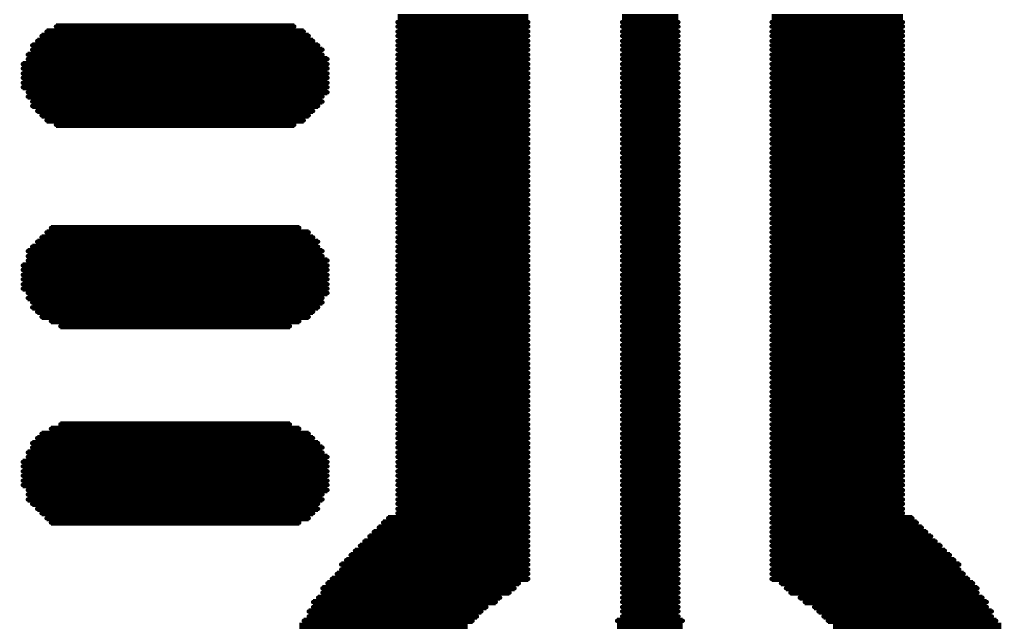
# Model space of a CAD drawing. Extents: x -0.07 to 0.95, y -0.15 to 2.1.
# Tile 7 of 25: x 0.272 to 0.4294, y 0.4286 to 0.5251. Entities that reach past the tile are written whole.
import ezdxf

# ---------------------------------------------------------------- set-up
doc = ezdxf.new("R2010")
doc.units = 0
doc.layers.get('0').update_dxf_attribs({"linetype": 'CONTINUOUS'})
doc.layers.add('gto', color=2, linetype='CONTINUOUS')

# ---------------------------------------------------------------- blocks, each defined once
blk = doc.blocks.new('D62')
at = {"const_width": 0.00035}
blk.add_lwpolyline([(-0.000175, 0, 1), (0.000175, 0, 1)], format="xyb", close=True, dxfattribs=at)

msp = doc.modelspace()

# ---------------------------------------------------------------- linework, layer by layer
at = {"layer": 'gto', "color": 2, "const_width": 0.001}
for points in [[(0.3324, 0.5255), (0.3533, 0.5255)], [(0.3683, 0.5255), (0.3773, 0.5255)], [(0.3922, 0.5255), (0.4132, 0.5255)], [(0.2778, 0.524), (0.3159, 0.524)], [(0.3324, 0.5247), (0.3533, 0.5247)], [(0.3324, 0.524), (0.3533, 0.524)], [(0.3683, 0.5247), (0.3773, 0.5247)], [(0.3683, 0.524), (0.3773, 0.524)], [(0.3922, 0.5247), (0.4132, 0.5247)], [(0.3922, 0.524), (0.4132, 0.524)], [(0.2755, 0.5225), (0.3182, 0.5225)], [(0.2763, 0.5232), (0.3174, 0.5232)], [(0.3324, 0.5232), (0.3533, 0.5232)], [(0.3324, 0.5225), (0.3533, 0.5225)], [(0.3683, 0.5232), (0.3773, 0.5232)], [(0.3683, 0.5225), (0.3773, 0.5225)], [(0.3922, 0.5232), (0.4132, 0.5232)], [(0.3922, 0.5225), (0.4132, 0.5225)], [(0.274, 0.521), (0.3197, 0.521)], [(0.2748, 0.5217), (0.3189, 0.5217)], [(0.3324, 0.5217), (0.3533, 0.5217)], [(0.3324, 0.521), (0.3533, 0.521)], [(0.3683, 0.5217), (0.3773, 0.5217)], [(0.3683, 0.521), (0.3773, 0.521)], [(0.3922, 0.5217), (0.4132, 0.5217)], [(0.3922, 0.521), (0.4132, 0.521)], [(0.2733, 0.5195), (0.3204, 0.5195)], [(0.274, 0.5203), (0.3204, 0.5203)], [(0.3324, 0.5203), (0.3533, 0.5203)], [(0.3324, 0.5195), (0.3533, 0.5195)], [(0.3683, 0.5203), (0.3773, 0.5203)], [(0.3683, 0.5195), (0.3773, 0.5195)], [(0.3922, 0.5203), (0.4132, 0.5203)], [(0.3922, 0.5195), (0.4132, 0.5195)], [(0.2725, 0.518), (0.3212, 0.518)], [(0.2733, 0.5188), (0.3212, 0.5188)], [(0.3324, 0.5188), (0.3533, 0.5188)], [(0.3324, 0.518), (0.3533, 0.518)], [(0.3683, 0.5188), (0.3773, 0.5188)], [(0.3683, 0.518), (0.3773, 0.518)], [(0.3922, 0.5188), (0.4132, 0.5188)], [(0.3922, 0.518), (0.4132, 0.518)], [(0.2725, 0.5173), (0.3212, 0.5173)], [(0.2725, 0.5165), (0.3212, 0.5165)], [(0.2725, 0.5158), (0.3212, 0.5158)], [(0.3324, 0.5173), (0.3533, 0.5173)], [(0.3324, 0.5165), (0.3533, 0.5165)], [(0.3324, 0.5158), (0.3533, 0.5158)], [(0.3683, 0.5173), (0.3773, 0.5173)], [(0.3683, 0.5165), (0.3773, 0.5165)], [(0.3683, 0.5158), (0.3773, 0.5158)], [(0.3922, 0.5173), (0.4132, 0.5173)], [(0.3922, 0.5165), (0.4132, 0.5165)], [(0.3922, 0.5158), (0.4132, 0.5158)], [(0.2725, 0.515), (0.3212, 0.515)], [(0.2725, 0.5143), (0.3212, 0.5143)], [(0.3324, 0.515), (0.3533, 0.515)], [(0.3324, 0.5143), (0.3533, 0.5143)], [(0.3683, 0.515), (0.3773, 0.515)], [(0.3683, 0.5143), (0.3773, 0.5143)], [(0.3922, 0.515), (0.4132, 0.515)], [(0.3922, 0.5143), (0.4132, 0.5143)], [(0.2733, 0.5135), (0.3212, 0.5135)], [(0.2733, 0.5128), (0.3204, 0.5128)], [(0.3324, 0.5135), (0.3533, 0.5135)], [(0.3324, 0.5128), (0.3533, 0.5128)], [(0.3683, 0.5135), (0.3773, 0.5135)], [(0.3683, 0.5128), (0.3773, 0.5128)], [(0.3922, 0.5135), (0.4132, 0.5135)], [(0.3922, 0.5128), (0.4132, 0.5128)], [(0.274, 0.512), (0.3204, 0.512)], [(0.274, 0.5113), (0.3197, 0.5113)], [(0.3324, 0.512), (0.3533, 0.512)], [(0.3324, 0.5113), (0.3533, 0.5113)], [(0.3683, 0.512), (0.3773, 0.512)], [(0.3683, 0.5113), (0.3773, 0.5113)], [(0.3922, 0.512), (0.4132, 0.512)], [(0.3922, 0.5113), (0.4132, 0.5113)], [(0.2748, 0.5105), (0.3189, 0.5105)], [(0.2755, 0.5098), (0.3182, 0.5098)], [(0.3324, 0.5105), (0.3533, 0.5105)], [(0.3324, 0.5098), (0.3533, 0.5098)], [(0.3683, 0.5105), (0.3773, 0.5105)], [(0.3683, 0.5098), (0.3773, 0.5098)], [(0.3922, 0.5105), (0.4132, 0.5105)], [(0.3922, 0.5098), (0.4132, 0.5098)], [(0.2763, 0.509), (0.3174, 0.509)], [(0.2778, 0.5083), (0.3159, 0.5083)], [(0.3324, 0.509), (0.3533, 0.509)], [(0.3324, 0.5083), (0.3533, 0.5083)], [(0.3683, 0.509), (0.3773, 0.509)], [(0.3683, 0.5083), (0.3773, 0.5083)], [(0.3922, 0.509), (0.4132, 0.509)], [(0.3922, 0.5083), (0.4132, 0.5083)], [(0.3324, 0.5075), (0.3533, 0.5075)], [(0.3324, 0.5068), (0.3533, 0.5068)], [(0.3683, 0.5075), (0.3773, 0.5075)], [(0.3683, 0.5068), (0.3773, 0.5068)], [(0.3922, 0.5075), (0.4132, 0.5075)], [(0.3922, 0.5068), (0.4132, 0.5068)], [(0.3324, 0.506), (0.3533, 0.506)], [(0.3324, 0.5053), (0.3533, 0.5053)], [(0.3683, 0.506), (0.3773, 0.506)], [(0.3683, 0.5053), (0.3773, 0.5053)], [(0.3922, 0.506), (0.4132, 0.506)], [(0.3922, 0.5053), (0.4132, 0.5053)], [(0.3324, 0.5045), (0.3533, 0.5045)], [(0.3324, 0.5038), (0.3533, 0.5038)], [(0.3683, 0.5045), (0.3773, 0.5045)], [(0.3683, 0.5038), (0.3773, 0.5038)], [(0.3922, 0.5045), (0.4132, 0.5045)], [(0.3922, 0.5038), (0.4132, 0.5038)], [(0.3324, 0.503), (0.3533, 0.503)], [(0.3324, 0.5023), (0.3533, 0.5023)], [(0.3683, 0.503), (0.3773, 0.503)], [(0.3683, 0.5023), (0.3773, 0.5023)], [(0.3922, 0.503), (0.4132, 0.503)], [(0.3922, 0.5023), (0.4132, 0.5023)], [(0.3324, 0.5016), (0.3533, 0.5016)], [(0.3324, 0.5008), (0.3533, 0.5008)], [(0.3324, 0.5001), (0.3533, 0.5001)], [(0.3683, 0.5016), (0.3773, 0.5016)], [(0.3683, 0.5008), (0.3773, 0.5008)], [(0.3683, 0.5001), (0.3773, 0.5001)], [(0.3922, 0.5016), (0.4132, 0.5016)], [(0.3922, 0.5008), (0.4132, 0.5008)], [(0.3922, 0.5001), (0.4132, 0.5001)], [(0.3324, 0.4993), (0.3533, 0.4993)], [(0.3324, 0.4986), (0.3533, 0.4986)], [(0.3683, 0.4993), (0.3773, 0.4993)], [(0.3683, 0.4986), (0.3773, 0.4986)], [(0.3922, 0.4993), (0.4132, 0.4993)], [(0.3922, 0.4986), (0.4132, 0.4986)], [(0.3324, 0.4978), (0.3533, 0.4978)], [(0.3324, 0.4971), (0.3533, 0.4971)], [(0.3683, 0.4978), (0.3773, 0.4978)], [(0.3683, 0.4971), (0.3773, 0.4971)], [(0.3922, 0.4978), (0.4132, 0.4978)], [(0.3922, 0.4971), (0.4132, 0.4971)], [(0.3324, 0.4963), (0.3533, 0.4963)], [(0.3324, 0.4956), (0.3533, 0.4956)], [(0.3683, 0.4963), (0.3773, 0.4963)], [(0.3683, 0.4956), (0.3773, 0.4956)], [(0.3922, 0.4963), (0.4132, 0.4963)], [(0.3922, 0.4956), (0.4132, 0.4956)], [(0.3324, 0.4948), (0.3533, 0.4948)], [(0.3324, 0.4941), (0.3533, 0.4941)], [(0.3683, 0.4948), (0.3773, 0.4948)], [(0.3683, 0.4941), (0.3773, 0.4941)], [(0.3922, 0.4948), (0.4132, 0.4948)], [(0.3922, 0.4941), (0.4132, 0.4941)], [(0.3324, 0.4933), (0.3533, 0.4933)], [(0.3324, 0.4926), (0.3533, 0.4926)], [(0.3683, 0.4933), (0.3773, 0.4933)], [(0.3683, 0.4926), (0.3773, 0.4926)], [(0.3922, 0.4933), (0.4132, 0.4933)], [(0.3922, 0.4926), (0.4132, 0.4926)], [(0.2763, 0.4911), (0.3182, 0.4911)], [(0.277, 0.4918), (0.3167, 0.4918)], [(0.3324, 0.4918), (0.3533, 0.4918)], [(0.3324, 0.4911), (0.3533, 0.4911)], [(0.3683, 0.4918), (0.3773, 0.4918)], [(0.3683, 0.4911), (0.3773, 0.4911)], [(0.3922, 0.4918), (0.4132, 0.4918)], [(0.3922, 0.4911), (0.4132, 0.4911)], [(0.2748, 0.4896), (0.3197, 0.4896)], [(0.2755, 0.4903), (0.3189, 0.4903)], [(0.3324, 0.4903), (0.3533, 0.4903)], [(0.3324, 0.4896), (0.3533, 0.4896)], [(0.3683, 0.4903), (0.3773, 0.4903)], [(0.3683, 0.4896), (0.3773, 0.4896)], [(0.3922, 0.4903), (0.4132, 0.4903)], [(0.3922, 0.4896), (0.4132, 0.4896)], [(0.2733, 0.4881), (0.3204, 0.4881)], [(0.274, 0.4888), (0.3197, 0.4888)], [(0.3324, 0.4888), (0.3533, 0.4888)], [(0.3324, 0.4881), (0.3533, 0.4881)], [(0.3683, 0.4888), (0.3773, 0.4888)], [(0.3683, 0.4881), (0.3773, 0.4881)], [(0.3922, 0.4888), (0.4132, 0.4888)], [(0.3922, 0.4881), (0.4132, 0.4881)], [(0.2733, 0.4873), (0.3204, 0.4873)], [(0.2733, 0.4866), (0.3212, 0.4866)], [(0.3324, 0.4873), (0.3533, 0.4873)], [(0.3324, 0.4866), (0.3533, 0.4866)], [(0.3683, 0.4873), (0.3773, 0.4873)], [(0.3683, 0.4866), (0.3773, 0.4866)], [(0.3922, 0.4873), (0.4132, 0.4873)], [(0.3922, 0.4866), (0.4132, 0.4866)], [(0.2725, 0.4858), (0.3212, 0.4858)], [(0.2725, 0.4851), (0.3212, 0.4851)], [(0.2725, 0.4843), (0.3212, 0.4843)], [(0.3324, 0.4858), (0.3533, 0.4858)], [(0.3324, 0.4851), (0.3533, 0.4851)], [(0.3324, 0.4843), (0.3533, 0.4843)], [(0.3683, 0.4858), (0.3773, 0.4858)], [(0.3683, 0.4851), (0.3773, 0.4851)], [(0.3683, 0.4843), (0.3773, 0.4843)], [(0.3922, 0.4858), (0.4132, 0.4858)], [(0.3922, 0.4851), (0.4132, 0.4851)], [(0.3922, 0.4843), (0.4132, 0.4843)], [(0.2725, 0.4836), (0.3212, 0.4836)], [(0.2725, 0.4828), (0.3212, 0.4828)], [(0.3324, 0.4836), (0.3533, 0.4836)], [(0.3324, 0.4828), (0.3533, 0.4828)], [(0.3683, 0.4836), (0.3773, 0.4836)], [(0.3683, 0.4828), (0.3773, 0.4828)], [(0.3922, 0.4836), (0.4132, 0.4836)], [(0.3922, 0.4828), (0.4132, 0.4828)], [(0.2725, 0.4821), (0.3212, 0.4821)], [(0.2733, 0.4814), (0.3212, 0.4814)], [(0.3324, 0.4821), (0.3533, 0.4821)], [(0.3324, 0.4814), (0.3533, 0.4814)], [(0.3683, 0.4821), (0.3773, 0.4821)], [(0.3683, 0.4814), (0.3773, 0.4814)], [(0.3922, 0.4821), (0.4132, 0.4821)], [(0.3922, 0.4814), (0.4132, 0.4814)], [(0.2733, 0.4806), (0.3204, 0.4806)], [(0.274, 0.4799), (0.3204, 0.4799)], [(0.3324, 0.4806), (0.3533, 0.4806)], [(0.3324, 0.4799), (0.3533, 0.4799)], [(0.3683, 0.4806), (0.3773, 0.4806)], [(0.3683, 0.4799), (0.3773, 0.4799)], [(0.3922, 0.4806), (0.4132, 0.4806)], [(0.3922, 0.4799), (0.4132, 0.4799)], [(0.274, 0.4791), (0.3197, 0.4791)], [(0.2748, 0.4784), (0.3189, 0.4784)], [(0.3324, 0.4791), (0.3533, 0.4791)], [(0.3324, 0.4784), (0.3533, 0.4784)], [(0.3683, 0.4791), (0.3773, 0.4791)], [(0.3683, 0.4784), (0.3773, 0.4784)], [(0.3922, 0.4791), (0.4132, 0.4791)], [(0.3922, 0.4784), (0.4132, 0.4784)], [(0.2755, 0.4776), (0.3182, 0.4776)], [(0.277, 0.4769), (0.3167, 0.4769)], [(0.3324, 0.4776), (0.3533, 0.4776)], [(0.3324, 0.4769), (0.3533, 0.4769)], [(0.3683, 0.4776), (0.3773, 0.4776)], [(0.3683, 0.4769), (0.3773, 0.4769)], [(0.3922, 0.4776), (0.4132, 0.4776)], [(0.3922, 0.4769), (0.4132, 0.4769)], [(0.2785, 0.4761), (0.3152, 0.4761)], [(0.3324, 0.4761), (0.3533, 0.4761)], [(0.3324, 0.4754), (0.3533, 0.4754)], [(0.3683, 0.4761), (0.3773, 0.4761)], [(0.3683, 0.4754), (0.3773, 0.4754)], [(0.3922, 0.4761), (0.4132, 0.4761)], [(0.3922, 0.4754), (0.4132, 0.4754)], [(0.3324, 0.4746), (0.3533, 0.4746)], [(0.3324, 0.4739), (0.3533, 0.4739)], [(0.3683, 0.4746), (0.3773, 0.4746)], [(0.3683, 0.4739), (0.3773, 0.4739)], [(0.3922, 0.4746), (0.4132, 0.4746)], [(0.3922, 0.4739), (0.4132, 0.4739)], [(0.3324, 0.4731), (0.3533, 0.4731)], [(0.3324, 0.4724), (0.3533, 0.4724)], [(0.3683, 0.4731), (0.3773, 0.4731)], [(0.3683, 0.4724), (0.3773, 0.4724)], [(0.3922, 0.4731), (0.4132, 0.4731)], [(0.3922, 0.4724), (0.4132, 0.4724)], [(0.3324, 0.4716), (0.3533, 0.4716)], [(0.3324, 0.4709), (0.3533, 0.4709)], [(0.3683, 0.4716), (0.3773, 0.4716)], [(0.3683, 0.4709), (0.3773, 0.4709)], [(0.3922, 0.4716), (0.4132, 0.4716)], [(0.3922, 0.4709), (0.4132, 0.4709)], [(0.3324, 0.4701), (0.3533, 0.4701)], [(0.3324, 0.4694), (0.3533, 0.4694)], [(0.3324, 0.4686), (0.3533, 0.4686)], [(0.3683, 0.4701), (0.3773, 0.4701)], [(0.3683, 0.4694), (0.3773, 0.4694)], [(0.3683, 0.4686), (0.3773, 0.4686)], [(0.3922, 0.4701), (0.4132, 0.4701)], [(0.3922, 0.4694), (0.4132, 0.4694)], [(0.3922, 0.4686), (0.4132, 0.4686)], [(0.3324, 0.4679), (0.3533, 0.4679)], [(0.3324, 0.4671), (0.3533, 0.4671)], [(0.3683, 0.4679), (0.3773, 0.4679)], [(0.3683, 0.4671), (0.3773, 0.4671)], [(0.3922, 0.4679), (0.4132, 0.4679)], [(0.3922, 0.4671), (0.4132, 0.4671)], [(0.3324, 0.4664), (0.3533, 0.4664)], [(0.3324, 0.4656), (0.3533, 0.4656)], [(0.3683, 0.4664), (0.3773, 0.4664)], [(0.3683, 0.4656), (0.3773, 0.4656)], [(0.3922, 0.4664), (0.4132, 0.4664)], [(0.3922, 0.4656), (0.4132, 0.4656)], [(0.3324, 0.4649), (0.3533, 0.4649)], [(0.3324, 0.4641), (0.3533, 0.4641)], [(0.3683, 0.4649), (0.3773, 0.4649)], [(0.3683, 0.4641), (0.3773, 0.4641)], [(0.3922, 0.4649), (0.4132, 0.4649)], [(0.3922, 0.4641), (0.4132, 0.4641)], [(0.3324, 0.4634), (0.3533, 0.4634)], [(0.3324, 0.4627), (0.3533, 0.4627)], [(0.3683, 0.4634), (0.3773, 0.4634)], [(0.3683, 0.4627), (0.3773, 0.4627)], [(0.3922, 0.4634), (0.4132, 0.4634)], [(0.3922, 0.4627), (0.4132, 0.4627)], [(0.3324, 0.4619), (0.3533, 0.4619)], [(0.3324, 0.4612), (0.3533, 0.4612)], [(0.3683, 0.4619), (0.3773, 0.4619)], [(0.3683, 0.4612), (0.3773, 0.4612)], [(0.3922, 0.4619), (0.4132, 0.4619)], [(0.3922, 0.4612), (0.4132, 0.4612)], [(0.277, 0.4597), (0.3167, 0.4597)], [(0.2785, 0.4604), (0.3152, 0.4604)], [(0.3324, 0.4604), (0.3533, 0.4604)], [(0.3324, 0.4597), (0.3533, 0.4597)], [(0.3683, 0.4604), (0.3773, 0.4604)], [(0.3683, 0.4597), (0.3773, 0.4597)], [(0.3922, 0.4604), (0.4132, 0.4604)], [(0.3922, 0.4597), (0.4132, 0.4597)], [(0.2748, 0.4582), (0.3189, 0.4582)], [(0.2755, 0.4589), (0.3182, 0.4589)], [(0.3324, 0.4589), (0.3533, 0.4589)], [(0.3324, 0.4582), (0.3533, 0.4582)], [(0.3683, 0.4589), (0.3773, 0.4589)], [(0.3683, 0.4582), (0.3773, 0.4582)], [(0.3922, 0.4589), (0.4132, 0.4589)], [(0.3922, 0.4582), (0.4132, 0.4582)], [(0.274, 0.4574), (0.3197, 0.4574)], [(0.274, 0.4567), (0.3204, 0.4567)], [(0.3324, 0.4574), (0.3533, 0.4574)], [(0.3324, 0.4567), (0.3533, 0.4567)], [(0.3683, 0.4574), (0.3773, 0.4574)], [(0.3683, 0.4567), (0.3773, 0.4567)], [(0.3922, 0.4574), (0.4132, 0.4574)], [(0.3922, 0.4567), (0.4132, 0.4567)], [(0.2725, 0.4544), (0.3212, 0.4544)], [(0.2733, 0.4559), (0.3204, 0.4559)], [(0.2733, 0.4552), (0.3212, 0.4552)], [(0.3324, 0.4559), (0.3533, 0.4559)], [(0.3324, 0.4552), (0.3533, 0.4552)], [(0.3324, 0.4544), (0.3533, 0.4544)], [(0.3683, 0.4559), (0.3773, 0.4559)], [(0.3683, 0.4552), (0.3773, 0.4552)], [(0.3683, 0.4544), (0.3773, 0.4544)], [(0.3922, 0.4559), (0.4132, 0.4559)], [(0.3922, 0.4552), (0.4132, 0.4552)], [(0.3922, 0.4544), (0.4132, 0.4544)], [(0.2725, 0.4537), (0.3212, 0.4537)], [(0.2725, 0.4529), (0.3212, 0.4529)], [(0.3324, 0.4537), (0.3533, 0.4537)], [(0.3324, 0.4529), (0.3533, 0.4529)], [(0.3683, 0.4537), (0.3773, 0.4537)], [(0.3683, 0.4529), (0.3773, 0.4529)], [(0.3922, 0.4537), (0.4132, 0.4537)], [(0.3922, 0.4529), (0.4132, 0.4529)], [(0.2725, 0.4522), (0.3212, 0.4522)], [(0.2725, 0.4514), (0.3212, 0.4514)], [(0.3324, 0.4522), (0.3533, 0.4522)], [(0.3324, 0.4514), (0.3533, 0.4514)], [(0.3683, 0.4522), (0.3773, 0.4522)], [(0.3683, 0.4514), (0.3773, 0.4514)], [(0.3922, 0.4522), (0.4132, 0.4522)], [(0.3922, 0.4514), (0.4132, 0.4514)], [(0.2725, 0.4507), (0.3212, 0.4507)], [(0.2733, 0.4499), (0.3212, 0.4499)], [(0.3324, 0.4507), (0.3533, 0.4507)], [(0.3324, 0.4499), (0.3533, 0.4499)], [(0.3683, 0.4507), (0.3773, 0.4507)], [(0.3683, 0.4499), (0.3773, 0.4499)], [(0.3922, 0.4507), (0.4132, 0.4507)], [(0.3922, 0.4499), (0.4132, 0.4499)], [(0.2733, 0.4492), (0.3204, 0.4492)], [(0.2733, 0.4484), (0.3204, 0.4484)], [(0.3324, 0.4492), (0.3533, 0.4492)], [(0.3324, 0.4484), (0.3533, 0.4484)], [(0.3683, 0.4492), (0.3773, 0.4492)], [(0.3683, 0.4484), (0.3773, 0.4484)], [(0.3922, 0.4492), (0.4132, 0.4492)], [(0.3922, 0.4484), (0.4132, 0.4484)], [(0.274, 0.4477), (0.3197, 0.4477)], [(0.2748, 0.4469), (0.3197, 0.4469)], [(0.3324, 0.4477), (0.3533, 0.4477)], [(0.3324, 0.4469), (0.3533, 0.4469)], [(0.3683, 0.4477), (0.3773, 0.4477)], [(0.3683, 0.4469), (0.3773, 0.4469)], [(0.3922, 0.4477), (0.4132, 0.4477)], [(0.3922, 0.4469), (0.4132, 0.4469)], [(0.2755, 0.4462), (0.3189, 0.4462)], [(0.2763, 0.4454), (0.3182, 0.4454)], [(0.3309, 0.4454), (0.3533, 0.4454)], [(0.3324, 0.4462), (0.3533, 0.4462)], [(0.3683, 0.4462), (0.3773, 0.4462)], [(0.3683, 0.4454), (0.3773, 0.4454)], [(0.3922, 0.4462), (0.4132, 0.4462)], [(0.3922, 0.4454), (0.4147, 0.4454)], [(0.277, 0.4447), (0.3167, 0.4447)], [(0.3294, 0.4439), (0.3533, 0.4439)], [(0.3301, 0.4447), (0.3533, 0.4447)], [(0.3683, 0.4447), (0.3773, 0.4447)], [(0.3683, 0.4439), (0.3773, 0.4439)], [(0.3922, 0.4447), (0.4154, 0.4447)], [(0.3922, 0.4439), (0.4162, 0.4439)], [(0.3279, 0.4425), (0.3533, 0.4425)], [(0.3286, 0.4432), (0.3533, 0.4432)], [(0.3683, 0.4432), (0.3773, 0.4432)], [(0.3683, 0.4425), (0.3773, 0.4425)], [(0.3922, 0.4432), (0.4169, 0.4432)], [(0.3922, 0.4425), (0.4177, 0.4425)], [(0.3264, 0.441), (0.3533, 0.441)], [(0.3271, 0.4417), (0.3533, 0.4417)], [(0.3683, 0.4417), (0.3773, 0.4417)], [(0.3683, 0.441), (0.3773, 0.441)], [(0.3922, 0.4417), (0.4184, 0.4417)], [(0.3922, 0.441), (0.4192, 0.441)], [(0.3242, 0.4387), (0.3533, 0.4387)], [(0.3249, 0.4395), (0.3533, 0.4395)], [(0.3256, 0.4402), (0.3533, 0.4402)], [(0.3683, 0.4402), (0.3773, 0.4402)], [(0.3683, 0.4395), (0.3773, 0.4395)], [(0.3683, 0.4387), (0.3773, 0.4387)], [(0.3922, 0.4402), (0.4199, 0.4402)], [(0.3922, 0.4395), (0.4207, 0.4395)], [(0.3922, 0.4387), (0.4214, 0.4387)], [(0.3234, 0.438), (0.3533, 0.438)], [(0.3234, 0.4372), (0.3533, 0.4372)], [(0.3683, 0.438), (0.3773, 0.438)], [(0.3683, 0.4372), (0.3773, 0.4372)], [(0.3922, 0.438), (0.4222, 0.438)], [(0.3922, 0.4372), (0.4222, 0.4372)], [(0.3219, 0.4357), (0.3533, 0.4357)], [(0.3227, 0.4365), (0.3533, 0.4365)], [(0.3683, 0.4365), (0.3773, 0.4365)], [(0.3683, 0.4357), (0.3773, 0.4357)], [(0.3922, 0.4365), (0.4229, 0.4365)], [(0.3922, 0.4357), (0.4236, 0.4357)], [(0.3204, 0.4342), (0.3511, 0.4342)], [(0.3212, 0.435), (0.3518, 0.435)], [(0.3683, 0.435), (0.3773, 0.435)], [(0.3683, 0.4342), (0.3773, 0.4342)], [(0.3937, 0.435), (0.4244, 0.435)], [(0.3945, 0.4342), (0.4251, 0.4342)], [(0.3197, 0.4327), (0.3488, 0.4327)], [(0.3204, 0.4335), (0.3503, 0.4335)], [(0.3683, 0.4335), (0.3773, 0.4335)], [(0.3683, 0.4327), (0.3773, 0.4327)], [(0.3952, 0.4335), (0.4251, 0.4335)], [(0.3967, 0.4327), (0.4259, 0.4327)], [(0.3189, 0.432), (0.3481, 0.432)], [(0.3189, 0.4312), (0.3466, 0.4312)], [(0.3683, 0.432), (0.3773, 0.432)], [(0.3683, 0.4312), (0.3773, 0.4312)], [(0.3975, 0.432), (0.4266, 0.432)], [(0.399, 0.4312), (0.4266, 0.4312)], [(0.3182, 0.4305), (0.3458, 0.4305)], [(0.3182, 0.4297), (0.3451, 0.4297)], [(0.3683, 0.4305), (0.3773, 0.4305)], [(0.3683, 0.4297), (0.3773, 0.4297)], [(0.3997, 0.4305), (0.4274, 0.4305)], [(0.4005, 0.4297), (0.4274, 0.4297)], [(0.3167, 0.4282), (0.3436, 0.4282)], [(0.3174, 0.429), (0.3444, 0.429)], [(0.3675, 0.429), (0.378, 0.429)], [(0.3675, 0.4282), (0.378, 0.4282)], [(0.4012, 0.429), (0.4281, 0.429)], [(0.402, 0.4282), (0.4289, 0.4282)]]:
    msp.add_lwpolyline(points, dxfattribs=at)

# ---------------------------------------------------------------- block references
at = {"layer": 'gto'}
for p in [(0.2778, 0.524), (0.3159, 0.524), (0.3324, 0.5247), (0.3324, 0.524), (0.3533, 0.5247), (0.3533, 0.524), (0.3683, 0.5247), (0.3683, 0.524), (0.3773, 0.5247), (0.3773, 0.524), (0.3922, 0.5247), (0.3922, 0.524), (0.4132, 0.5247), (0.4132, 0.524), (0.2755, 0.5225), (0.2763, 0.5232), (0.3174, 0.5232), (0.3182, 0.5225), (0.3324, 0.5232), (0.3324, 0.5225), (0.3533, 0.5232), (0.3533, 0.5225), (0.3683, 0.5232), (0.3683, 0.5225), (0.3773, 0.5232), (0.3773, 0.5225), (0.3922, 0.5232), (0.3922, 0.5225), (0.4132, 0.5232), (0.4132, 0.5225), (0.274, 0.521), (0.2748, 0.5217), (0.3189, 0.5217), (0.3197, 0.521), (0.3324, 0.5217), (0.3324, 0.521), (0.3533, 0.5217), (0.3533, 0.521), (0.3683, 0.5217), (0.3683, 0.521), (0.3773, 0.5217), (0.3773, 0.521), (0.3922, 0.5217), (0.3922, 0.521), (0.4132, 0.5217), (0.4132, 0.521), (0.2733, 0.5195), (0.274, 0.5203), (0.3204, 0.5203), (0.3204, 0.5195), (0.3324, 0.5203), (0.3324, 0.5195), (0.3533, 0.5203), (0.3533, 0.5195), (0.3683, 0.5203), (0.3683, 0.5195), (0.3773, 0.5203), (0.3773, 0.5195), (0.3922, 0.5203), (0.3922, 0.5195), (0.4132, 0.5203), (0.4132, 0.5195), (0.2725, 0.518), (0.2733, 0.5188), (0.3212, 0.5188), (0.3212, 0.518), (0.3324, 0.5188), (0.3324, 0.518), (0.3533, 0.5188), (0.3533, 0.518), (0.3683, 0.5188), (0.3683, 0.518), (0.3773, 0.5188), (0.3773, 0.518), (0.3922, 0.5188), (0.3922, 0.518), (0.4132, 0.5188), (0.4132, 0.518), (0.2725, 0.5173), (0.2725, 0.5165), (0.3212, 0.5173), (0.3212, 0.5165), (0.3324, 0.5173), (0.3324, 0.5165), (0.3533, 0.5173), (0.3533, 0.5165), (0.3683, 0.5173), (0.3683, 0.5165), (0.3773, 0.5173), (0.3773, 0.5165), (0.3922, 0.5173), (0.3922, 0.5165), (0.4132, 0.5173), (0.4132, 0.5165), (0.2725, 0.5158), (0.2725, 0.515), (0.3212, 0.5158), (0.3212, 0.515), (0.3324, 0.5158), (0.3324, 0.515), (0.3533, 0.5158), (0.3533, 0.515), (0.3683, 0.5158), (0.3683, 0.515), (0.3773, 0.5158), (0.3773, 0.515), (0.3922, 0.5158), (0.3922, 0.515), (0.4132, 0.5158), (0.4132, 0.515), (0.2725, 0.5143), (0.2733, 0.5135), (0.2733, 0.5128), (0.3204, 0.5128), (0.3212, 0.5143), (0.3212, 0.5135), (0.3324, 0.5143), (0.3324, 0.5135), (0.3324, 0.5128), (0.3533, 0.5143), (0.3533, 0.5135), (0.3533, 0.5128), (0.3683, 0.5143), (0.3683, 0.5135), (0.3683, 0.5128), (0.3773, 0.5143), (0.3773, 0.5135), (0.3773, 0.5128), (0.3922, 0.5143), (0.3922, 0.5135), (0.3922, 0.5128), (0.4132, 0.5143), (0.4132, 0.5135), (0.4132, 0.5128), (0.274, 0.512), (0.274, 0.5113), (0.3197, 0.5113), (0.3204, 0.512), (0.3324, 0.512), (0.3324, 0.5113), (0.3533, 0.512), (0.3533, 0.5113), (0.3683, 0.512), (0.3683, 0.5113), (0.3773, 0.512), (0.3773, 0.5113), (0.3922, 0.512), (0.3922, 0.5113), (0.4132, 0.512), (0.4132, 0.5113), (0.2748, 0.5105), (0.2755, 0.5098), (0.3182, 0.5098), (0.3189, 0.5105), (0.3324, 0.5105), (0.3324, 0.5098), (0.3533, 0.5105), (0.3533, 0.5098), (0.3683, 0.5105), (0.3683, 0.5098), (0.3773, 0.5105), (0.3773, 0.5098), (0.3922, 0.5105), (0.3922, 0.5098), (0.4132, 0.5105), (0.4132, 0.5098), (0.2763, 0.509), (0.2778, 0.5083), (0.3159, 0.5083), (0.3174, 0.509), (0.3324, 0.509), (0.3324, 0.5083), (0.3533, 0.509), (0.3533, 0.5083), (0.3683, 0.509), (0.3683, 0.5083), (0.3773, 0.509), (0.3773, 0.5083), (0.3922, 0.509), (0.3922, 0.5083), (0.4132, 0.509), (0.4132, 0.5083), (0.3324, 0.5075), (0.3324, 0.5068), (0.3533, 0.5075), (0.3533, 0.5068), (0.3683, 0.5075), (0.3683, 0.5068), (0.3773, 0.5075), (0.3773, 0.5068), (0.3922, 0.5075), (0.3922, 0.5068), (0.4132, 0.5075), (0.4132, 0.5068), (0.3324, 0.506), (0.3324, 0.5053), (0.3533, 0.506), (0.3533, 0.5053), (0.3683, 0.506), (0.3683, 0.5053), (0.3773, 0.506), (0.3773, 0.5053), (0.3922, 0.506), (0.3922, 0.5053), (0.4132, 0.506), (0.4132, 0.5053), (0.3324, 0.5045), (0.3324, 0.5038), (0.3533, 0.5045), (0.3533, 0.5038), (0.3683, 0.5045), (0.3683, 0.5038), (0.3773, 0.5045), (0.3773, 0.5038), (0.3922, 0.5045), (0.3922, 0.5038), (0.4132, 0.5045), (0.4132, 0.5038), (0.3324, 0.503), (0.3324, 0.5023), (0.3533, 0.503), (0.3533, 0.5023), (0.3683, 0.503), (0.3683, 0.5023), (0.3773, 0.503), (0.3773, 0.5023), (0.3922, 0.503), (0.3922, 0.5023), (0.4132, 0.503), (0.4132, 0.5023), (0.3324, 0.5016), (0.3324, 0.5008), (0.3533, 0.5016), (0.3533, 0.5008), (0.3683, 0.5016), (0.3683, 0.5008), (0.3773, 0.5016), (0.3773, 0.5008), (0.3922, 0.5016), (0.3922, 0.5008), (0.4132, 0.5016), (0.4132, 0.5008), (0.3324, 0.5001), (0.3324, 0.4993), (0.3533, 0.5001), (0.3533, 0.4993), (0.3683, 0.5001), (0.3683, 0.4993), (0.3773, 0.5001), (0.3773, 0.4993), (0.3922, 0.5001), (0.3922, 0.4993), (0.4132, 0.5001), (0.4132, 0.4993), (0.3324, 0.4986), (0.3324, 0.4978), (0.3324, 0.4971), (0.3533, 0.4986), (0.3533, 0.4978), (0.3533, 0.4971), (0.3683, 0.4986), (0.3683, 0.4978), (0.3683, 0.4971), (0.3773, 0.4986), (0.3773, 0.4978), (0.3773, 0.4971), (0.3922, 0.4986), (0.3922, 0.4978), (0.3922, 0.4971), (0.4132, 0.4986), (0.4132, 0.4978), (0.4132, 0.4971), (0.3324, 0.4963), (0.3324, 0.4956), (0.3533, 0.4963), (0.3533, 0.4956), (0.3683, 0.4963), (0.3683, 0.4956), (0.3773, 0.4963), (0.3773, 0.4956), (0.3922, 0.4963), (0.3922, 0.4956), (0.4132, 0.4963), (0.4132, 0.4956), (0.3324, 0.4948), (0.3324, 0.4941), (0.3533, 0.4948), (0.3533, 0.4941), (0.3683, 0.4948), (0.3683, 0.4941), (0.3773, 0.4948), (0.3773, 0.4941), (0.3922, 0.4948), (0.3922, 0.4941), (0.4132, 0.4948), (0.4132, 0.4941), (0.3324, 0.4933), (0.3324, 0.4926), (0.3533, 0.4933), (0.3533, 0.4926), (0.3683, 0.4933), (0.3683, 0.4926), (0.3773, 0.4933), (0.3773, 0.4926), (0.3922, 0.4933), (0.3922, 0.4926), (0.4132, 0.4933), (0.4132, 0.4926), (0.2763, 0.4911), (0.277, 0.4918), (0.3167, 0.4918), (0.3182, 0.4911), (0.3324, 0.4918), (0.3324, 0.4911), (0.3533, 0.4918), (0.3533, 0.4911), (0.3683, 0.4918), (0.3683, 0.4911), (0.3773, 0.4918), (0.3773, 0.4911), (0.3922, 0.4918), (0.3922, 0.4911), (0.4132, 0.4918), (0.4132, 0.4911), (0.2748, 0.4896), (0.2755, 0.4903), (0.3189, 0.4903), (0.3197, 0.4896), (0.3324, 0.4903), (0.3324, 0.4896), (0.3533, 0.4903), (0.3533, 0.4896), (0.3683, 0.4903), (0.3683, 0.4896), (0.3773, 0.4903), (0.3773, 0.4896), (0.3922, 0.4903), (0.3922, 0.4896), (0.4132, 0.4903), (0.4132, 0.4896), (0.2733, 0.4881), (0.274, 0.4888), (0.3197, 0.4888), (0.3204, 0.4881), (0.3324, 0.4888), (0.3324, 0.4881), (0.3533, 0.4888), (0.3533, 0.4881), (0.3683, 0.4888), (0.3683, 0.4881), (0.3773, 0.4888), (0.3773, 0.4881), (0.3922, 0.4888), (0.3922, 0.4881), (0.4132, 0.4888), (0.4132, 0.4881), (0.2733, 0.4873), (0.2733, 0.4866), (0.3204, 0.4873), (0.3212, 0.4866), (0.3324, 0.4873), (0.3324, 0.4866), (0.3533, 0.4873), (0.3533, 0.4866), (0.3683, 0.4873), (0.3683, 0.4866), (0.3773, 0.4873), (0.3773, 0.4866), (0.3922, 0.4873), (0.3922, 0.4866), (0.4132, 0.4873), (0.4132, 0.4866), (0.2725, 0.4858), (0.2725, 0.4851), (0.3212, 0.4858), (0.3212, 0.4851), (0.3324, 0.4858), (0.3324, 0.4851), (0.3533, 0.4858), (0.3533, 0.4851), (0.3683, 0.4858), (0.3683, 0.4851), (0.3773, 0.4858), (0.3773, 0.4851), (0.3922, 0.4858), (0.3922, 0.4851), (0.4132, 0.4858), (0.4132, 0.4851), (0.2725, 0.4843), (0.2725, 0.4836), (0.3212, 0.4843), (0.3212, 0.4836), (0.3324, 0.4843), (0.3324, 0.4836), (0.3533, 0.4843), (0.3533, 0.4836), (0.3683, 0.4843), (0.3683, 0.4836), (0.3773, 0.4843), (0.3773, 0.4836), (0.3922, 0.4843), (0.3922, 0.4836), (0.4132, 0.4843), (0.4132, 0.4836), (0.2725, 0.4828), (0.2725, 0.4821), (0.2733, 0.4814), (0.3212, 0.4828), (0.3212, 0.4821), (0.3212, 0.4814), (0.3324, 0.4828), (0.3324, 0.4821), (0.3324, 0.4814), (0.3533, 0.4828), (0.3533, 0.4821), (0.3533, 0.4814), (0.3683, 0.4828), (0.3683, 0.4821), (0.3683, 0.4814), (0.3773, 0.4828), (0.3773, 0.4821), (0.3773, 0.4814), (0.3922, 0.4828), (0.3922, 0.4821), (0.3922, 0.4814), (0.4132, 0.4828), (0.4132, 0.4821), (0.4132, 0.4814), (0.2733, 0.4806), (0.274, 0.4799), (0.3204, 0.4806), (0.3204, 0.4799), (0.3324, 0.4806), (0.3324, 0.4799), (0.3533, 0.4806), (0.3533, 0.4799), (0.3683, 0.4806), (0.3683, 0.4799), (0.3773, 0.4806), (0.3773, 0.4799), (0.3922, 0.4806), (0.3922, 0.4799), (0.4132, 0.4806), (0.4132, 0.4799), (0.274, 0.4791), (0.2748, 0.4784), (0.3189, 0.4784), (0.3197, 0.4791), (0.3324, 0.4791), (0.3324, 0.4784), (0.3533, 0.4791), (0.3533, 0.4784), (0.3683, 0.4791), (0.3683, 0.4784), (0.3773, 0.4791), (0.3773, 0.4784), (0.3922, 0.4791), (0.3922, 0.4784), (0.4132, 0.4791), (0.4132, 0.4784), (0.2755, 0.4776), (0.277, 0.4769), (0.3167, 0.4769), (0.3182, 0.4776), (0.3324, 0.4776), (0.3324, 0.4769), (0.3533, 0.4776), (0.3533, 0.4769), (0.3683, 0.4776), (0.3683, 0.4769), (0.3773, 0.4776), (0.3773, 0.4769), (0.3922, 0.4776), (0.3922, 0.4769), (0.4132, 0.4776), (0.4132, 0.4769), (0.2785, 0.4761), (0.3152, 0.4761), (0.3324, 0.4761), (0.3324, 0.4754), (0.3533, 0.4761), (0.3533, 0.4754), (0.3683, 0.4761), (0.3683, 0.4754), (0.3773, 0.4761), (0.3773, 0.4754), (0.3922, 0.4761), (0.3922, 0.4754), (0.4132, 0.4761), (0.4132, 0.4754), (0.3324, 0.4746), (0.3324, 0.4739), (0.3533, 0.4746), (0.3533, 0.4739), (0.3683, 0.4746), (0.3683, 0.4739), (0.3773, 0.4746), (0.3773, 0.4739), (0.3922, 0.4746), (0.3922, 0.4739), (0.4132, 0.4746), (0.4132, 0.4739), (0.3324, 0.4731), (0.3324, 0.4724), (0.3533, 0.4731), (0.3533, 0.4724), (0.3683, 0.4731), (0.3683, 0.4724), (0.3773, 0.4731), (0.3773, 0.4724), (0.3922, 0.4731), (0.3922, 0.4724), (0.4132, 0.4731), (0.4132, 0.4724), (0.3324, 0.4716), (0.3324, 0.4709), (0.3533, 0.4716), (0.3533, 0.4709), (0.3683, 0.4716), (0.3683, 0.4709), (0.3773, 0.4716), (0.3773, 0.4709), (0.3922, 0.4716), (0.3922, 0.4709), (0.4132, 0.4716), (0.4132, 0.4709), (0.3324, 0.4701), (0.3324, 0.4694), (0.3533, 0.4701), (0.3533, 0.4694), (0.3683, 0.4701), (0.3683, 0.4694), (0.3773, 0.4701), (0.3773, 0.4694), (0.3922, 0.4701), (0.3922, 0.4694), (0.4132, 0.4701), (0.4132, 0.4694), (0.3324, 0.4686), (0.3324, 0.4679), (0.3533, 0.4686), (0.3533, 0.4679), (0.3683, 0.4686), (0.3683, 0.4679), (0.3773, 0.4686), (0.3773, 0.4679), (0.3922, 0.4686), (0.3922, 0.4679), (0.4132, 0.4686), (0.4132, 0.4679), (0.3324, 0.4671), (0.3324, 0.4664), (0.3324, 0.4656), (0.3533, 0.4671), (0.3533, 0.4664), (0.3533, 0.4656), (0.3683, 0.4671), (0.3683, 0.4664), (0.3683, 0.4656), (0.3773, 0.4671), (0.3773, 0.4664), (0.3773, 0.4656), (0.3922, 0.4671), (0.3922, 0.4664), (0.3922, 0.4656), (0.4132, 0.4671), (0.4132, 0.4664), (0.4132, 0.4656), (0.3324, 0.4649), (0.3324, 0.4641), (0.3533, 0.4649), (0.3533, 0.4641), (0.3683, 0.4649), (0.3683, 0.4641), (0.3773, 0.4649), (0.3773, 0.4641), (0.3922, 0.4649), (0.3922, 0.4641), (0.4132, 0.4649), (0.4132, 0.4641), (0.3324, 0.4634), (0.3324, 0.4627), (0.3533, 0.4634), (0.3533, 0.4627), (0.3683, 0.4634), (0.3683, 0.4627), (0.3773, 0.4634), (0.3773, 0.4627), (0.3922, 0.4634), (0.3922, 0.4627), (0.4132, 0.4634), (0.4132, 0.4627), (0.3324, 0.4619), (0.3324, 0.4612), (0.3533, 0.4619), (0.3533, 0.4612), (0.3683, 0.4619), (0.3683, 0.4612), (0.3773, 0.4619), (0.3773, 0.4612), (0.3922, 0.4619), (0.3922, 0.4612), (0.4132, 0.4619), (0.4132, 0.4612), (0.277, 0.4597), (0.2785, 0.4604), (0.3152, 0.4604), (0.3167, 0.4597), (0.3324, 0.4604), (0.3324, 0.4597), (0.3533, 0.4604), (0.3533, 0.4597), (0.3683, 0.4604), (0.3683, 0.4597), (0.3773, 0.4604), (0.3773, 0.4597), (0.3922, 0.4604), (0.3922, 0.4597), (0.4132, 0.4604), (0.4132, 0.4597), (0.2748, 0.4582), (0.2755, 0.4589), (0.3182, 0.4589), (0.3189, 0.4582), (0.3324, 0.4589), (0.3324, 0.4582), (0.3533, 0.4589), (0.3533, 0.4582), (0.3683, 0.4589), (0.3683, 0.4582), (0.3773, 0.4589), (0.3773, 0.4582), (0.3922, 0.4589), (0.3922, 0.4582), (0.4132, 0.4589), (0.4132, 0.4582), (0.274, 0.4574), (0.274, 0.4567), (0.3197, 0.4574), (0.3204, 0.4567), (0.3324, 0.4574), (0.3324, 0.4567), (0.3533, 0.4574), (0.3533, 0.4567), (0.3683, 0.4574), (0.3683, 0.4567), (0.3773, 0.4574), (0.3773, 0.4567), (0.3922, 0.4574), (0.3922, 0.4567), (0.4132, 0.4574), (0.4132, 0.4567), (0.2733, 0.4559), (0.2733, 0.4552), (0.3204, 0.4559), (0.3212, 0.4552), (0.3324, 0.4559), (0.3324, 0.4552), (0.3533, 0.4559), (0.3533, 0.4552), (0.3683, 0.4559), (0.3683, 0.4552), (0.3773, 0.4559), (0.3773, 0.4552), (0.3922, 0.4559), (0.3922, 0.4552), (0.4132, 0.4559), (0.4132, 0.4552), (0.2725, 0.4544), (0.2725, 0.4537), (0.3212, 0.4544), (0.3212, 0.4537), (0.3324, 0.4544), (0.3324, 0.4537), (0.3533, 0.4544), (0.3533, 0.4537), (0.3683, 0.4544), (0.3683, 0.4537), (0.3773, 0.4544), (0.3773, 0.4537), (0.3922, 0.4544), (0.3922, 0.4537), (0.4132, 0.4544), (0.4132, 0.4537), (0.2725, 0.4529), (0.2725, 0.4522), (0.2725, 0.4514), (0.3212, 0.4529), (0.3212, 0.4522), (0.3212, 0.4514), (0.3324, 0.4529), (0.3324, 0.4522), (0.3324, 0.4514), (0.3533, 0.4529), (0.3533, 0.4522), (0.3533, 0.4514), (0.3683, 0.4529), (0.3683, 0.4522), (0.3683, 0.4514), (0.3773, 0.4529), (0.3773, 0.4522), (0.3773, 0.4514), (0.3922, 0.4529), (0.3922, 0.4522), (0.3922, 0.4514), (0.4132, 0.4529), (0.4132, 0.4522), (0.4132, 0.4514), (0.2725, 0.4507), (0.2733, 0.4499), (0.3212, 0.4507), (0.3212, 0.4499), (0.3324, 0.4507), (0.3324, 0.4499), (0.3533, 0.4507), (0.3533, 0.4499), (0.3683, 0.4507), (0.3683, 0.4499), (0.3773, 0.4507), (0.3773, 0.4499), (0.3922, 0.4507), (0.3922, 0.4499), (0.4132, 0.4507), (0.4132, 0.4499), (0.2733, 0.4492), (0.2733, 0.4484), (0.3204, 0.4492), (0.3204, 0.4484), (0.3324, 0.4492), (0.3324, 0.4484), (0.3533, 0.4492), (0.3533, 0.4484), (0.3683, 0.4492), (0.3683, 0.4484), (0.3773, 0.4492), (0.3773, 0.4484), (0.3922, 0.4492), (0.3922, 0.4484), (0.4132, 0.4492), (0.4132, 0.4484), (0.274, 0.4477), (0.2748, 0.4469), (0.3197, 0.4477), (0.3197, 0.4469), (0.3324, 0.4477), (0.3324, 0.4469), (0.3533, 0.4477), (0.3533, 0.4469), (0.3683, 0.4477), (0.3683, 0.4469), (0.3773, 0.4477), (0.3773, 0.4469), (0.3922, 0.4477), (0.3922, 0.4469), (0.4132, 0.4477), (0.4132, 0.4469), (0.2755, 0.4462), (0.2763, 0.4454), (0.3182, 0.4454), (0.3189, 0.4462), (0.3309, 0.4454), (0.3324, 0.4462), (0.3533, 0.4462), (0.3533, 0.4454), (0.3683, 0.4462), (0.3683, 0.4454), (0.3773, 0.4462), (0.3773, 0.4454), (0.3922, 0.4462), (0.3922, 0.4454), (0.4132, 0.4462), (0.4147, 0.4454), (0.277, 0.4447), (0.3167, 0.4447), (0.3294, 0.4439), (0.3301, 0.4447), (0.3533, 0.4447), (0.3533, 0.4439), (0.3683, 0.4447), (0.3683, 0.4439), (0.3773, 0.4447), (0.3773, 0.4439), (0.3922, 0.4447), (0.3922, 0.4439), (0.4154, 0.4447), (0.4162, 0.4439), (0.3279, 0.4425), (0.3286, 0.4432), (0.3533, 0.4432), (0.3533, 0.4425), (0.3683, 0.4432), (0.3683, 0.4425), (0.3773, 0.4432), (0.3773, 0.4425), (0.3922, 0.4432), (0.3922, 0.4425), (0.4169, 0.4432), (0.4177, 0.4425), (0.3264, 0.441), (0.3271, 0.4417), (0.3533, 0.4417), (0.3533, 0.441), (0.3683, 0.4417), (0.3683, 0.441), (0.3773, 0.4417), (0.3773, 0.441), (0.3922, 0.4417), (0.3922, 0.441), (0.4184, 0.4417), (0.4192, 0.441), (0.3249, 0.4395), (0.3256, 0.4402), (0.3533, 0.4402), (0.3533, 0.4395), (0.3683, 0.4402), (0.3683, 0.4395), (0.3773, 0.4402), (0.3773, 0.4395), (0.3922, 0.4402), (0.3922, 0.4395), (0.4199, 0.4402), (0.4207, 0.4395), (0.3234, 0.438), (0.3242, 0.4387), (0.3533, 0.4387), (0.3533, 0.438), (0.3683, 0.4387), (0.3683, 0.438), (0.3773, 0.4387), (0.3773, 0.438), (0.3922, 0.4387), (0.3922, 0.438), (0.4214, 0.4387), (0.4222, 0.438), (0.3219, 0.4357), (0.3227, 0.4365), (0.3234, 0.4372), (0.3533, 0.4372), (0.3533, 0.4365), (0.3533, 0.4357), (0.3683, 0.4372), (0.3683, 0.4365), (0.3683, 0.4357), (0.3773, 0.4372), (0.3773, 0.4365), (0.3773, 0.4357), (0.3922, 0.4372), (0.3922, 0.4365), (0.3922, 0.4357), (0.4222, 0.4372), (0.4229, 0.4365), (0.4236, 0.4357), (0.3204, 0.4342), (0.3212, 0.435), (0.3511, 0.4342), (0.3518, 0.435), (0.3683, 0.435), (0.3683, 0.4342), (0.3773, 0.435), (0.3773, 0.4342), (0.3937, 0.435), (0.3945, 0.4342), (0.4244, 0.435), (0.4251, 0.4342), (0.3197, 0.4327), (0.3204, 0.4335), (0.3488, 0.4327), (0.3503, 0.4335), (0.3683, 0.4335), (0.3683, 0.4327), (0.3773, 0.4335), (0.3773, 0.4327), (0.3952, 0.4335), (0.3967, 0.4327), (0.4251, 0.4335), (0.4259, 0.4327), (0.3189, 0.432), (0.3189, 0.4312), (0.3466, 0.4312), (0.3481, 0.432), (0.3683, 0.432), (0.3683, 0.4312), (0.3773, 0.432), (0.3773, 0.4312), (0.3975, 0.432), (0.399, 0.4312), (0.4266, 0.432), (0.4266, 0.4312), (0.3182, 0.4305), (0.3182, 0.4297), (0.3451, 0.4297), (0.3458, 0.4305), (0.3683, 0.4305), (0.3683, 0.4297), (0.3773, 0.4305), (0.3773, 0.4297), (0.3997, 0.4305), (0.4005, 0.4297), (0.4274, 0.4305), (0.4274, 0.4297), (0.3174, 0.429), (0.3444, 0.429), (0.3675, 0.429), (0.378, 0.429), (0.4012, 0.429), (0.4281, 0.429)]:
    msp.add_blockref('D62', p, dxfattribs=at)

doc.saveas('drawing.dxf')
